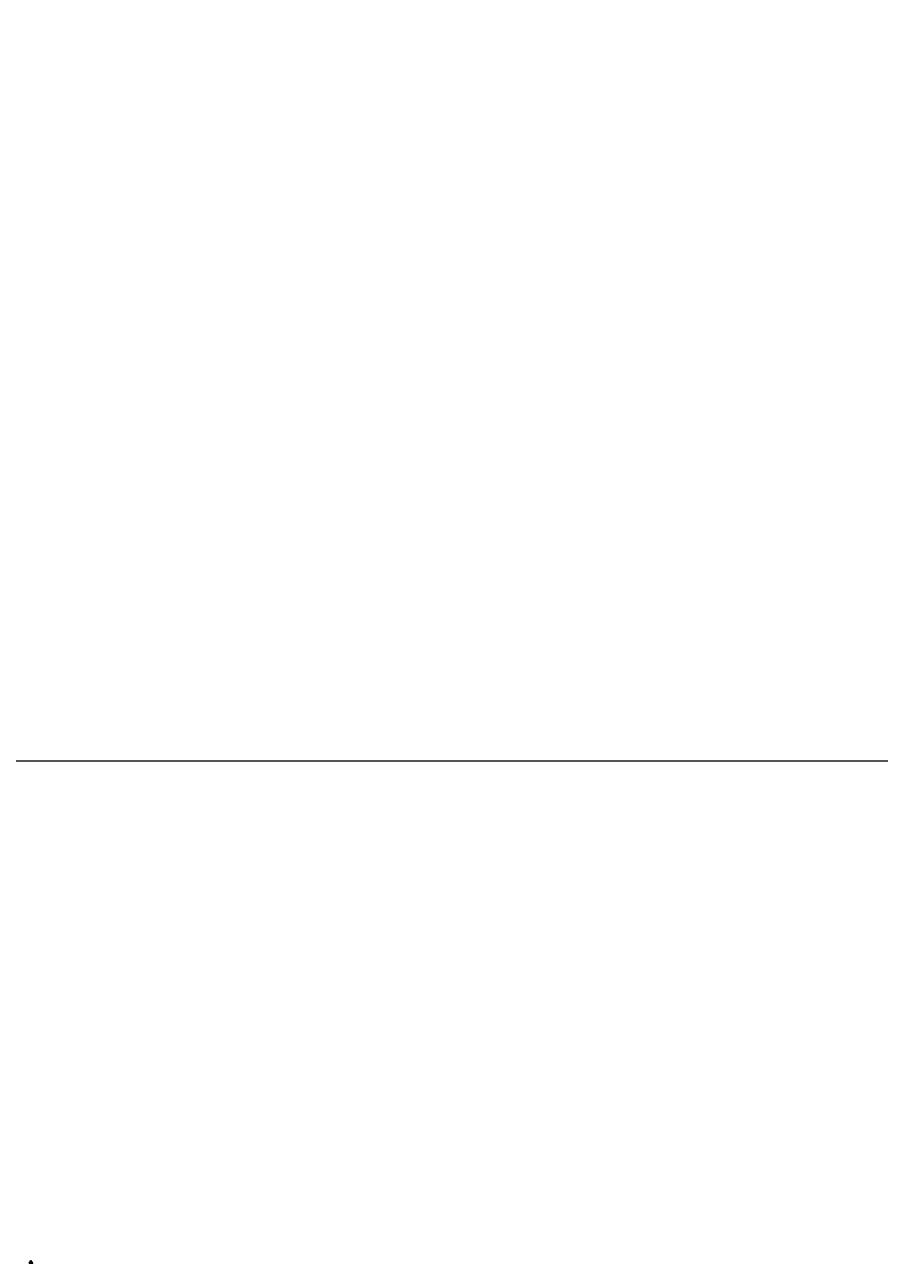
# Model space of a CAD drawing. Header units: inches. Extents: x 306235 to 1392759, y -66369 to 421098.
# Tile 82 of 91: x 571094 to 709605, y -18576 to 182138. Entities that reach past the tile are written whole.
import ezdxf

# ---------------------------------------------------------------- set-up
doc = ezdxf.new("R2010")
doc.units = ezdxf.units.IN
doc.header["$LTSCALE"] = 1800
doc.header["$MEASUREMENT"] = 0
doc.layers.get('0').update_dxf_attribs({"color": 253, "lineweight": 9})
for name, color, linetype in [('REV1', 3, 'Continuous'), ('ROOM', 7, 'Continuous'), ('TEXT', 3, 'Continuous')]:
    doc.layers.add(name, color=color, linetype=linetype)
doc.styles.add('COMPLEX', font='complex')
doc.styles.add('ROMANS', font='romans.shx')
doc.styles.add('ROMANT', font='romant')

msp = doc.modelspace()

# ---------------------------------------------------------------- linework, layer by layer
msp.add_lwpolyline([(315901, 291721.5), (758671.1, 291721.5), (762675.6, 62780.7), (319905.6, 62780.7)], close=True)

# ---------------------------------------------------------------- texts
at = {"layer": 'ROOM', "color": 30, "insert": (484177.2, -8819.8), "char_height": 250, "width": 2741.457, "attachment_point": 1, "style": 'ROMANS', "bg_fill": 2}
msp.add_mtext('\\pi275.49;PADO ROOM \\P\\pi769.54;UNIT-1', dxfattribs=at)
at = {"layer": 'TEXT', "insert": (446500.4, 127332.3), "char_height": 500, "width": 3551.393, "attachment_point": 1, "style": 'ROMANS'}
msp.add_mtext('\\pi-129.07;COMPUTER\\P\\pi811.41;ROOM', dxfattribs=at)
at = {"layer": 'TEXT', "char_height": 500, "attachment_point": 1, "style": 'ROMANT', "bg_fill": 3, "bg_fill_color": 256, "bg_fill_transparency": 0}
for s, width, insert, box_fill_scale in [('\\pi1300.3;{\\W0.85;CONTROL \\P\\pi865.22;EQUIPMENT \\P\\pi1877.1;ROOM\\P\\pi450.34;(FOR UNIT#1)}', 5535.2, (452568.4, 22148.1), 1.2), ('\\pi1300.3;{\\W0.85;CONTROL \\P\\pi865.22;EQUIPMENT \\P\\pi1877.1;ROOM\\P\\pi450.34;(FOR UNIT#1)}', 5535.2, (443675.4, 372.9), 1.2), ('\\pi375.68;{\\W0.85;COMMON CONTROL  ROOM}', 9656.124, (461211.1, -16359.9), 1)]:
    msp.add_mtext_dynamic_manual_height_columns(s, width=width, gutter_width=1, heights=[0], dxfattribs=dict(at, insert=insert, box_fill_scale=box_fill_scale))

# ---------------------------------------------------------------- next in the draw order: linework, layer by layer
at = {"layer": 'REV1'}
msp.add_lwpolyline([(572098.5, -18114.1), (571831.6, -18576.3), (572365.3, -18576.3)], close=True, dxfattribs=at)

# ---------------------------------------------------------------- next in the draw order: texts
at = {"layer": 'REV1', "style": 'COMPLEX'}
msp.add_text('1', height=250, dxfattribs=at).set_placement((572049.1, -18516.7))
at = {"layer": 'ROOM', "color": 30, "insert": (489830.2, -8877), "char_height": 250, "width": 2972.746, "attachment_point": 1, "style": 'ROMANS', "bg_fill": 2}
msp.add_mtext('\\pi391.13;PADO ROOM \\P\\pi849.47;UNIT-2', dxfattribs=at)
at = {"layer": 'TEXT', "char_height": 500, "attachment_point": 1, "style": 'ROMANT', "bg_fill": 3, "box_fill_scale": 1.2, "bg_fill_color": 256, "bg_fill_transparency": 0}
for insert in [(464686.4, 22038.1), (473778.4, 433.8)]:
    msp.add_mtext_dynamic_manual_height_columns('\\pi954.09;{\\W0.85;CONTROL \\P\\pi518.97;EQUIPMENT \\P\\pi1530.9;ROOM\\P\\pi104.09;(FOR UNIT#2)}', width=4842.708, gutter_width=1, heights=[0], dxfattribs=dict(at, insert=insert))

doc.saveas('drawing.dxf')
